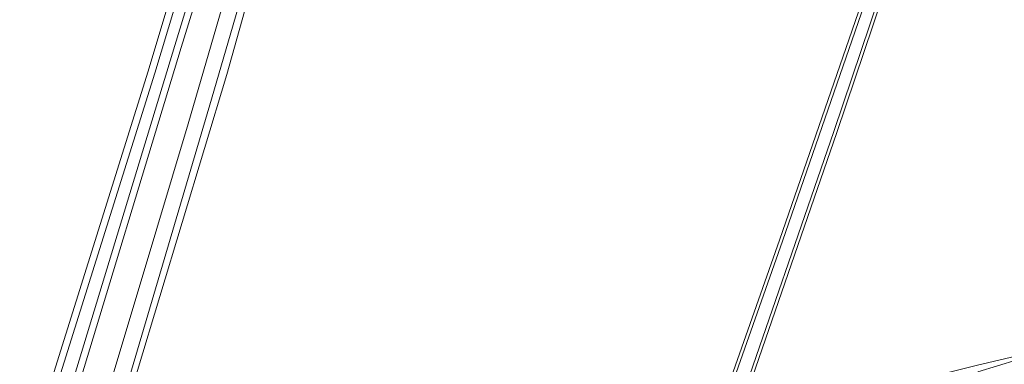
# Model space of a CAD drawing. Header units: metres. Extents: x 125158 to 132124, y 450612 to 454469.
# Tile 97 of 173: x 128587 to 128748, y 452049 to 452105. Entities that reach past the tile are written whole.
import ezdxf

# ---------------------------------------------------------------- set-up
doc = ezdxf.new("R2010")
doc.units = ezdxf.units.M
for name, color, linetype, lineweight in [('B-XX-OG-TERREIN_CULTUURSCHEIDING-GV', 8, 'Continuous', 18), ('B-XX-OG-WATER-GV', 8, 'Continuous', 18), ('B-XX-OG-WATER_SLOOT-GV', 8, 'Continuous', 18), ('B-XX-OG-WEG-GV', 8, 'Continuous', 18)]:
    doc.layers.add(name, color=color, linetype=linetype, lineweight=lineweight)

msp = doc.modelspace()

# ---------------------------------------------------------------- linework, layer by layer
at = {"layer": 'B-XX-OG-TERREIN_CULTUURSCHEIDING-GV'}
for points in [[(128525.74, 451954.39), (128525.98, 451954.51), (128526.02, 451954.53), (128528.79, 451955.94), (128536.29, 451959.74), (128538.1, 451960.57), (128538.73, 451960.86), (128544.59, 451963.84), (128551.03, 451967.07), (128572.95, 451978.11), (128572.97, 451978.12), (128573.24, 451978.79), (128578.8, 452000), (128583.2, 452016.25), (128608.49, 452096.92), (128630.38, 452170.05), (128650.09, 452237.21), (128687.58, 452364.04)], [(128635.23, 452169.87), (128613.9, 452100.75), (128595.85, 452041.22), (128583.48, 452000), (128577.85, 451981.22), (128577.77, 451980.99), (128577.75, 451980.83), (128577.75, 451980.67), (128577.78, 451980.5), (128581.5, 451982.34), (128582.37, 451984.27), (128582.34, 451982.76), (128585.33, 451984.24), (128585.43, 451986.38), (128586.26, 451990.67), (128589.04, 452000), (128590.12, 452003.52), (128594.82, 452020.52), (128600.58, 452040.08), (128607.32, 452062.58), (128615, 452088.26), (128623.4, 452117.16)], [(128737.3, 452135.07), (128721.07, 452086.87), (128704.58, 452039.17), (128704.55, 452039.03), (128704.49, 452038.53)], [(128625.92, 452116.68), (128618.82, 452092.3), (128605.04, 452045.58), (128596.14, 452015.68), (128594.5, 452009.64), (128593.44, 452005.8), (128592.38, 452002.02), (128591.8, 452000), (128590.67, 451996.45), (128589.07, 451987.5), (128588.96, 451986.42), (128588.94, 451986.03), (128590.68, 451986.9), (128589.81, 451987.83), (128592.57, 451998.86), (128592.9, 452000), (128606.75, 452047.91), (128621.33, 452096.37), (128629.99, 452127.3)], [(128629.99, 452127.3), (128621.33, 452096.37), (128606.75, 452047.91), (128592.9, 452000), (128592.57, 451998.86), (128589.81, 451987.83), (128590.68, 451986.9)], [(128699.04, 452035.58), (128699.85, 452036.54), (128700.65, 452037.96), (128711.66, 452069.24), (128729.5, 452120.84)], [(128718.05, 452041.19), (128719.53, 452041.75), (128720.27, 452042.01), (128721.02, 452042.27), (128722.52, 452042.75), (128723.73, 452043.12), (128724.94, 452043.49), (128729.55, 452044.86), (128734.16, 452046.23), (128735.72, 452046.67), (128737.28, 452047.1), (128740.55, 452047.93), (128743.82, 452048.74), (128750.52, 452050.32)]]:
    msp.add_lwpolyline(points, dxfattribs=at)
at = {"layer": 'B-XX-OG-WATER-GV'}
for points in [[(128631.6, 452169.69), (128609.56, 452096.58), (128584.28, 452015.93), (128579.96, 452000), (128574.84, 451981.09), (128574.78, 451980.61), (128574.67, 451980.14), (128574.6, 451979.93), (128573.9, 451978.58), (128576.64, 451979.93), (128576.63, 451980.98), (128576.63, 451981.01), (128576.67, 451981.2), (128576.72, 451981.39), (128576.78, 451981.57), (128582.31, 452000), (128594.77, 452041.55), (128612.83, 452101.08), (128634, 452170.22)], [(128729.99, 452120.67), (128712.15, 452069.07), (128701.14, 452037.79), (128700.08, 452035.96), (128704.11, 452037.43), (128704.05, 452037.87), (128704.02, 452038.89), (128704.03, 452039.05), (128704.05, 452039.2), (128704.09, 452039.35), (128704.14, 452039.5), (128720.58, 452087.04), (128736.81, 452135.24)]]:
    msp.add_lwpolyline(points, dxfattribs=at)
at = {"layer": 'B-XX-OG-WATER_SLOOT-GV'}
for points in [[(128695.75, 452391.68), (128688.43, 452366.92), (128688.05, 452365.64), (128687.58, 452364.04), (128650.09, 452237.21), (128630.38, 452170.05), (128608.49, 452096.92), (128583.2, 452016.25), (128578.8, 452000), (128573.24, 451978.79), (128572.97, 451978.12), (128572.95, 451978.11), (128573.9, 451978.58), (128574.6, 451979.93), (128574.67, 451980.14), (128574.78, 451980.61), (128574.84, 451981.09), (128579.96, 452000), (128584.28, 452015.93), (128609.56, 452096.58), (128631.6, 452169.69), (128651.31, 452236.85), (128673.99, 452313.58), (128696.97, 452391.31)], [(128634, 452170.22), (128612.83, 452101.08), (128594.77, 452041.55), (128582.31, 452000), (128576.78, 451981.57), (128576.72, 451981.39), (128576.67, 451981.2), (128576.63, 451981.01), (128576.63, 451980.98), (128576.64, 451979.93), (128577.78, 451980.5), (128577.75, 451980.67), (128577.75, 451980.83), (128577.77, 451980.99), (128577.85, 451981.22), (128583.48, 452000), (128595.85, 452041.22), (128613.9, 452100.75), (128635.23, 452169.87)], [(128736.81, 452135.24), (128720.58, 452087.04), (128704.14, 452039.5), (128704.09, 452039.35), (128704.05, 452039.2), (128704.03, 452039.05), (128704.02, 452038.89), (128704.05, 452037.87), (128704.11, 452037.43), (128704.67, 452037.64), (128704.54, 452038.09), (128704.49, 452038.53), (128704.55, 452039.03), (128704.58, 452039.17), (128721.07, 452086.87), (128737.3, 452135.07)], [(128729.5, 452120.84), (128711.66, 452069.24), (128700.65, 452037.96), (128699.85, 452036.54), (128699.04, 452035.58), (128699.07, 452035.59), (128700.08, 452035.96), (128701.14, 452037.79), (128712.15, 452069.07), (128729.99, 452120.67)], [(128744.1, 452047.74), (128750.55, 452049.66), (128751.6, 452050.59), (128752.34, 452054.38), (128753.3, 452055.77), (128753.59, 452055.71), (128754.15, 452055.58), (128754.4, 452051.79), (128756.03, 452051.37), (128757.32, 452051.63), (128757.16, 452052.64), (128755.15, 452052.77), (128755.43, 452055.34), (128754.8, 452056.5), (128754.23, 452056.57), (128753.97, 452056.6), (128753.74, 452056.63), (128751.82, 452054.49), (128750.52, 452050.32), (128743.82, 452048.74)], [(128748.42, 452047.11), (128756.82, 452048.86), (128756.71, 452049.91), (128756.56, 452051.23), (128756.03, 452051.37), (128754.4, 452051.79), (128754.15, 452055.58), (128753.59, 452055.71), (128753.3, 452055.77), (128752.34, 452054.38), (128751.6, 452050.59), (128750.55, 452049.66), (128744.1, 452047.74)]]:
    msp.add_lwpolyline(points, dxfattribs=at)
at = {"layer": 'B-XX-OG-WEG-GV'}
msp.add_lwpolyline([(128623.4, 452117.16), (128615, 452088.26), (128607.32, 452062.58), (128600.58, 452040.08), (128594.82, 452020.52), (128590.12, 452003.52), (128589.04, 452000), (128586.26, 451990.67), (128585.43, 451986.38), (128585.33, 451984.24), (128588.94, 451986.03), (128588.96, 451986.42), (128589.07, 451987.5), (128590.67, 451996.45), (128591.8, 452000), (128592.38, 452002.02), (128593.44, 452005.8), (128594.5, 452009.64), (128596.14, 452015.68), (128605.04, 452045.58), (128618.82, 452092.3), (128625.92, 452116.68)], dxfattribs=at)

doc.saveas('drawing.dxf')
